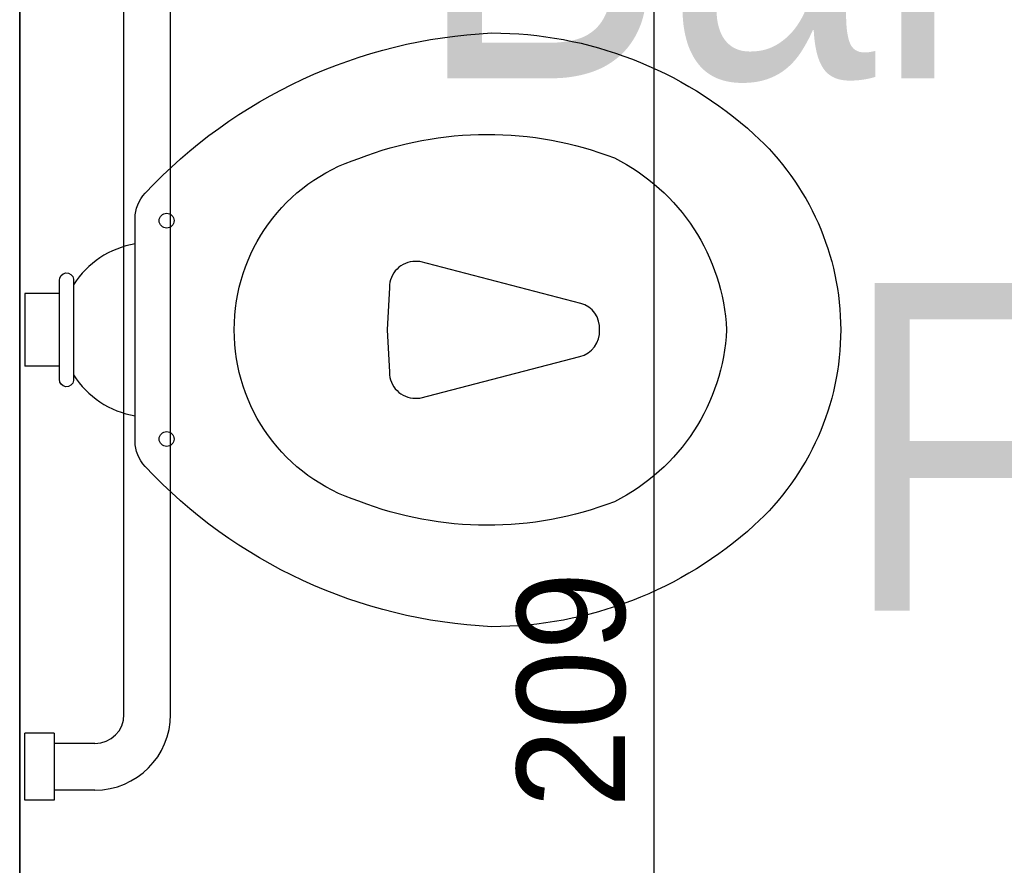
# Model space of a CAD drawing. Header units: millimetres. Extents: x -35 to 343, y 0 to 93.
# Tile 51 of 128: x 205.857 to 206.767, y 50.587 to 51.368. Entities that reach past the tile are written whole.
import ezdxf

# ---------------------------------------------------------------- set-up
doc = ezdxf.new("R2010")
doc.units = ezdxf.units.MM
doc.layers.add('ARQ - ALVENARIA - OSSO', color=2, linetype='Continuous', lineweight=35)
doc.layers.add('ARQ -TEXTO_AMBIENTE', color=2, linetype='Continuous', lineweight=5)
doc.layers.add('O - MOBILIÁRIO', color=8, linetype='Continuous')
doc.styles.add('Arial Narrow', font='ARIALN.TTF', dxfattribs={"height": 0.225})
doc.styles.add('GULIM', font='Gulim.ttf')
doc.dimstyles.new('GULIM-100', dxfattribs={"dimtxt": 0.1, "dimasz": 0.05, "dimexe": 0.2, "dimexo": 0, "dimgap": 0.025, "dimtad": 1, "dimdec": 0, "dimlfac": 100, "dimzin": 12, "dimdsep": 46, "dimtxsty": 'GULIM', "dimblk": 'OPEN30', "dimcen": 0, "dimclrd": 152, "dimclre": 152, "dimclrt": 152, "dimaunit": 1, "dimadec": 0, "dimazin": 0, "dimtfac": 1.875, "dimtdec": 0, "dimtmove": 2, "dimatfit": 3, "dimldrblk": 'OPEN30', "dimfxl": 0, "dimtolj": 1, "dimtzin": 12, "dimlwd": -1, "dimarcsym": 0})

# ---------------------------------------------------------------- blocks, each defined once
blk = doc.blocks.new('_Open30')
at = {"color": 0, "linetype": 'ByBlock', "lineweight": -2}
for p, q in [((-1, 0.268), (0, 0)), ((0, 0), (-1, -0.268)), ((0, 0), (-1, 0))]:
    blk.add_line(p, q, dxfattribs=at)
blk = doc.blocks.new('*D439')
at = {"color": 152, "lineweight": -2, "transparency": 16777216}
for p, q in [((205.85663, 51.79168), (206.64294, 51.79168)), ((205.85663, 49.70568), (206.64294, 49.70568))]:
    blk.add_line(p, q, dxfattribs=at)
at = {"color": 152, "transparency": 16777216}
blk.add_line((206.44294, 49.75568), (206.44294, 51.74168), dxfattribs=at)
at = {"layer": 'DEFPOINTS', "color": 0, "transparency": 16777216}
for p in [(205.85663, 51.79168), (206.44294, 51.79168), (205.85663, 49.70568)]:
    blk.add_point(p, dxfattribs=at)
at = {"color": 152, "transparency": 16777216, "xscale": 0.05, "yscale": 0.05, "zscale": 0.05}
for p, rotation in [((206.44294, 51.79168), 90), ((206.44294, 49.70568), 270)]:
    blk.add_blockref('_Open30', p, dxfattribs=dict(at, rotation=rotation))
at = {"color": 152, "transparency": 16777216, "insert": (206.36667, 50.74868), "char_height": 0.1, "attachment_point": 5, "rotation": 90, "style": 'GULIM'}
blk.add_mtext('\\A1;209', dxfattribs=at)

msp = doc.modelspace()

# ---------------------------------------------------------------- linework, layer by layer
at = {"layer": 'ARQ - ALVENARIA - OSSO'}
msp.add_line((205.85663, 49.70568), (205.85663, 51.79168), dxfattribs=at)
at = {"layer": 'O - MOBILIÁRIO'}
for p, q in [((205.95301, 50.72599), (205.95301, 51.70599)), ((205.99609, 50.72599), (205.99609, 51.70599)), ((205.89342, 51.11503, 0.00003), (205.86147, 51.11503, 0.00003)), ((205.86147, 51.11503, 0.00003), (205.86147, 51.04772, 0.00003)), ((205.89342, 51.04772, 0.00003), (205.86147, 51.04772, 0.00003)), ((205.86147, 50.64657), (205.86147, 50.70849)), ((205.8884, 50.70849), (205.86147, 50.70849)), ((205.8884, 50.70849), (205.8884, 50.64657)), ((205.92609, 50.69907), (205.8884, 50.69907)), ((205.92609, 50.65599), (205.8884, 50.65599)), ((205.8884, 50.64657), (205.86147, 50.64657))]:
    msp.add_line(p, q, dxfattribs=at)
at = {"layer": 'O - MOBILIÁRIO', "extrusion": (-5.52243e-16, 0.034521, 0.999404), "elevation": 1.76339, "flags": 128}
for points in [[(-206.29274, -51.32547, -0.186535), (-206.53534, -51.2317, -0.211348), (-206.61532, -51.05093, -0.211348), (-206.53534, -50.87016, -0.186535), (-206.29274, -50.77639, -0.195059), (-205.97255, -50.92453, -0.190293), (-205.96329, -50.94798), (-205.96329, -51.05093), (-205.96329, -51.15388, -0.190293), (-205.97255, -51.17733, -0.195059)], [(-206.40632, -51.20985, -0.270284), (-206.50992, -51.05093, -0.270284), (-206.40632, -50.89201, -0.186819), (-206.17017, -50.89245, -0.327696), (-206.05494, -51.05093, -0.327696), (-206.17017, -51.20941, -0.186819)], [(-206.37504, -51.0754), (-206.2264, -51.11421), (-206.22232, -51.11421, 0.414214), (-206.1983, -51.09019), (-206.19616, -51.05097), (-206.1983, -51.01167, 0.414214), (-206.22232, -50.98765), (-206.2264, -50.98765), (-206.37427, -51.02625, 0.361571), (-206.39257, -51.05093, 0.352041)], [(-205.89342, -51.09664, -0.976358), (-205.90639, -51.09786), (-205.90639, -51.00399, -0.976358), (-205.89342, -51.00522), (-205.89342, -51.09664)]]:
    msp.add_lwpolyline(points, format="xyb", close=True, dxfattribs=at)
at = {"layer": 'O - MOBILIÁRIO', "extrusion": (-5.52243e-16, 0.034521, 0.999404)}
for centre in [(-205.99239, -51.15189, 1.76339), (-205.99239, -50.94997, 1.76339)]:
    msp.add_circle(centre, 0.00686, dxfattribs=at)
for centre, start, end in [((-205.97727, -51.04758, 1.76339), 279.57953, 327.54503), ((-205.97727, -51.05427, 1.76339), 32.45497, 80.42047)]:
    msp.add_arc(centre, 0.084, start, end, dxfattribs=at)
at = {"layer": 'O - MOBILIÁRIO'}
for radius in [0.02692, 0.07]:
    msp.add_arc((205.92609, 50.72599), radius, 270, 0, dxfattribs=at)

# ---------------------------------------------------------------- texts
at = {"layer": 'ARQ -TEXTO_AMBIENTE', "insert": (207.33152, 51.61666), "char_height": 0.3028062, "width": 2.6587896, "attachment_point": 2, "line_spacing_factor": 0.974696, "style": 'Arial Narrow'}
msp.add_mtext('Banheiro PCD\\PFeminino', dxfattribs=at)

# ---------------------------------------------------------------- dimensions: what is measured, and where the dimension line sits
dim = msp.add_linear_dim(base=(206.44294, 51.79168), p1=(205.85663, 49.70568), p2=(205.85663, 51.79168), angle=90, dimstyle='GULIM-100')
dim.commit()
dim.dimension.update_dxf_attribs({"geometry": '*D439', "text_midpoint": (206.36667, 50.74868)})

doc.saveas('drawing.dxf')
